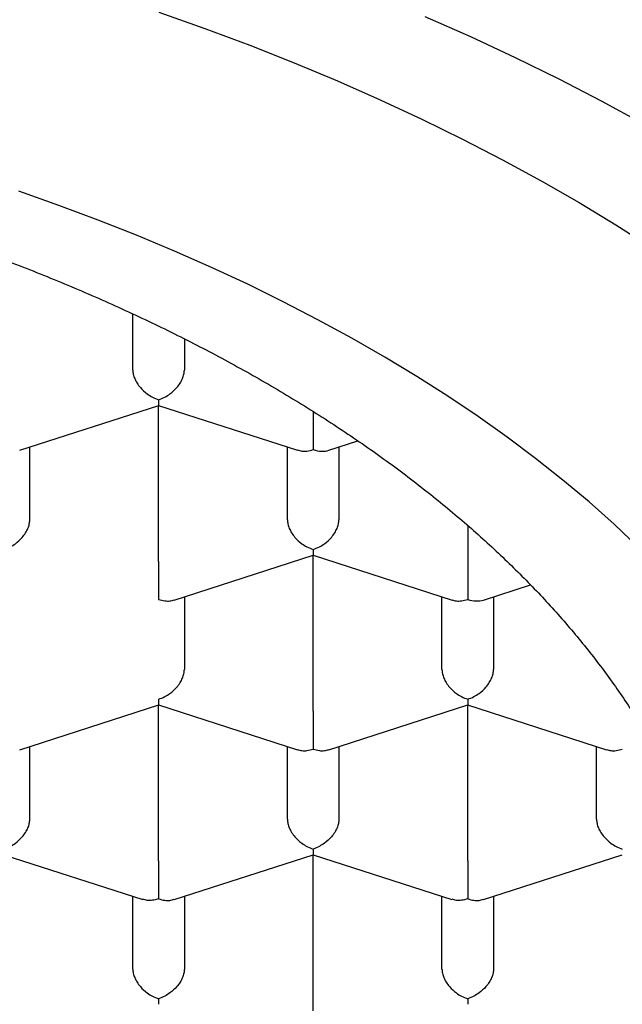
# Model space of a CAD drawing. Header units: millimetres. Extents: x 8 to 888, y 12 to 898.
# Tile 41 of 59: x 387 to 390, y 778 to 783. Entities that reach past the tile are written whole.
import ezdxf

# ---------------------------------------------------------------- set-up
doc = ezdxf.new("R2010")
doc.units = ezdxf.units.MM

msp = doc.modelspace()

# ---------------------------------------------------------------- linework, layer by layer
at = {"color": 7, "linetype": 'Continuous', "lineweight": 30}
for p, q in [((387.4879, 781.3045), (387.4879, 781.5768)), ((387.7379, 781.4558), (387.7379, 781.3045)), ((386.9392, 780.9152), (387.6133, 781.1329)), ((387.6123, 781.1329), (388.2867, 780.9152)), ((387.6129, 780.3763), (387.6129, 781.1328)), ((388.3629, 781.1027), (388.3629, 780.9183)), ((388.4397, 780.9154), (388.5792, 780.9605)), ((386.9879, 780.5781), (386.9879, 780.931)), ((388.2379, 780.5781), (388.2379, 780.931)), ((388.4879, 780.931), (388.4879, 780.5781)), ((389.1129, 780.5493), (389.1129, 780.3763)), ((387.6892, 780.1888), (388.3633, 780.4065)), ((388.3623, 780.4065), (389.0367, 780.1888)), ((388.3629, 779.6499), (388.3629, 780.4063)), ((389.1129, 780.3763), (389.1129, 780.1919)), ((389.1897, 780.189), (389.4171, 780.2624)), ((387.7379, 780.2046), (387.7379, 779.8516)), ((388.9879, 779.8516), (388.9879, 780.2046)), ((389.2379, 780.2046), (389.2379, 779.8516)), ((386.9392, 779.4624), (387.6133, 779.6801)), ((387.6123, 779.6801), (388.2867, 779.4624)), ((387.6129, 778.9234), (387.6129, 779.6799)), ((388.4392, 779.4624), (389.1133, 779.6801)), ((389.1123, 779.6801), (389.7867, 779.4624)), ((389.1129, 778.9234), (389.1129, 779.6799)), ((386.9879, 779.1252), (386.9879, 779.4781)), ((388.2379, 779.1252), (388.2379, 779.4781)), ((388.4879, 779.4781), (388.4879, 779.1252)), ((389.7379, 779.1252), (389.7379, 779.4781)), ((386.8623, 778.9537), (387.5365, 778.7361)), ((387.6892, 778.736), (388.3633, 778.9536)), ((388.3623, 778.9537), (389.0365, 778.7361)), ((388.3629, 778.197), (388.3629, 778.9535)), ((389.1892, 778.736), (389.8629, 778.9535)), ((387.4879, 778.3988), (387.4879, 778.7517)), ((387.7379, 778.7517), (387.7379, 778.3988)), ((388.9879, 778.3988), (388.9879, 778.7517)), ((389.2379, 778.7517), (389.2379, 778.3988))]:
    msp.add_line(p, q, dxfattribs=at)
at = {"color": 7, "linetype": 'Continuous', "lineweight": 30, "flags": 128}
for points in [[(387.614, 783.04), (387.8365, 782.9615), (388.0553, 782.8797), (388.2701, 782.7948), (388.481, 782.7068), (388.6876, 782.6157), (388.8899, 782.5216), (389.0877, 782.4246), (389.2809, 782.3248), (389.4693, 782.2221), (389.6529, 782.1167), (389.8315, 782.0087), (390.005, 781.8981)], [(389.9643, 782.4989), (389.7627, 782.6087), (389.5561, 782.7155), (389.3445, 782.8193), (389.1281, 782.9199), (388.9071, 783.0174)], [(389.9406, 780.446), (389.8235, 780.5561), (389.7013, 780.6644), (389.574, 780.7709), (389.4418, 780.8755), (389.3047, 780.9782), (389.1629, 781.0788), (389.0165, 781.1772), (388.8654, 781.2736), (388.7099, 781.3676), (388.5501, 781.4594), (388.386, 781.5488), (388.2178, 781.6357), (388.0456, 781.7202), (387.8695, 781.8021), (387.6896, 781.8814), (387.506, 781.958), (387.319, 782.0319), (387.1285, 782.1031), (386.9348, 782.1715)]]:
    msp.add_lwpolyline(points, dxfattribs=at)
at = {"color": 7, "linetype": 'Continuous', "lineweight": 30}
for centre in [(388.3629, 781.022), (389.1129, 780.2956)]:
    msp.add_ellipse(centre, major_axis=(0.1123, -0.0818), ratio=0.671271, start_param=5.16693, end_param=5.828644, dxfattribs=at)
for points, knots in [([(374.3379, 778.1239), (374.3392, 778.1844), (374.3417, 778.3055), (374.3622, 778.4869), (374.3948, 778.6677), (374.4407, 778.8476), (374.4996, 779.0262), (374.5714, 779.2035), (374.6559, 779.3789), (374.7539, 779.5539), (374.8657, 779.728), (374.9915, 779.901), (375.1301, 780.0709), (375.281, 780.2374), (375.4443, 780.4002), (375.6194, 780.559), (375.8062, 780.7136), (376.0062, 780.8652), (376.2195, 781.0134), (376.4461, 781.1577), (376.6835, 781.2964), (376.9289, 781.4281), (377.1817, 781.5526), (377.441, 781.6701), (377.7088, 781.7814), (377.9872, 781.8874), (378.2761, 781.9877), (378.5754, 782.0818), (378.8815, 782.1688), (379.191, 782.2476), (379.5032, 782.3183), (379.8174, 782.3811), (380.136, 782.4365), (380.4615, 782.485), (380.7935, 782.5261), (381.1316, 782.5596), (381.472, 782.585), (381.8107, 782.602), (382.1471, 782.611), (382.4808, 782.6121), (382.8143, 782.6055), (383.1501, 782.591), (383.4878, 782.5684), (383.8267, 782.5374), (384.1629, 782.4984), (384.4926, 782.4519), (384.8154, 782.3981), (385.131, 782.3374), (385.4417, 782.2694), (385.7501, 782.1936), (386.0553, 782.1098), (386.3567, 782.0178), (386.6509, 781.9188), (386.9345, 781.8138), (387.2072, 781.7032), (387.469, 781.5876), (387.7221, 781.4659), (387.9681, 781.3373), (388.2065, 781.2016), (388.4365, 781.059), (388.6555, 780.9111), (388.8609, 780.7595), (389.0528, 780.6047), (389.2314, 780.4471), (389.3982, 780.2854), (389.5542, 780.1185), (389.6989, 779.9464), (389.8315, 779.7693), (389.9506, 779.5892), (390.05, 779.4163), (390.1322, 779.2514), (390.1995, 779.095), (390.2567, 778.9374), (390.3041, 778.7776), (390.3414, 778.6158), (390.368, 778.4522), (390.3848, 778.2882), (390.3869, 778.1786), (390.3879, 778.1239)], [0, 0, 0, 0, 0.012881, 0.025772, 0.038664, 0.051545, 0.064425, 0.077317, 0.090208, 0.103089, 0.116324, 0.12957, 0.142816, 0.156051, 0.169276, 0.182513, 0.19575, 0.208976, 0.222585, 0.236207, 0.249829, 0.263438, 0.276664, 0.289901, 0.303138, 0.316363, 0.329973, 0.343595, 0.357217, 0.370826, 0.384052, 0.397288, 0.410525, 0.423751, 0.43736, 0.450982, 0.464604, 0.478214, 0.491439, 0.504676, 0.517913, 0.531138, 0.544748, 0.55837, 0.571992, 0.585601, 0.598827, 0.612064, 0.6253, 0.638526, 0.652135, 0.665757, 0.679379, 0.692989, 0.706214, 0.719451, 0.732688, 0.745914, 0.759523, 0.773145, 0.786767, 0.800376, 0.813602, 0.826839, 0.840076, 0.853301, 0.866911, 0.880533, 0.894155, 0.907764, 0.919168, 0.93058, 0.941991, 0.953396, 0.965043, 0.976698, 0.988353, 1, 1, 1, 1]), ([(387.4879, 781.3045), (387.4883, 781.2978), (387.4892, 781.2842), (387.4964, 781.2624), (387.508, 781.2403), (387.5277, 781.2141), (387.5533, 781.1907), (387.584, 781.1714), (387.6028, 781.1643), (387.6129, 781.1605)], [0, 0, 0, 0, 0.1113932, 0.2273113, 0.3489592, 0.477381, 0.6926704, 0.8348682, 1, 1, 1, 1]), ([(387.6129, 781.1605), (387.623, 781.1643), (387.6419, 781.1714), (387.6725, 781.1907), (387.6981, 781.2141), (387.7178, 781.2403), (387.7294, 781.2624), (387.7366, 781.2842), (387.7375, 781.2978), (387.7379, 781.3045)], [0, 0, 0, 0, 0.165105, 0.307294, 0.522618, 0.651026, 0.77267, 0.888592, 1, 1, 1, 1]), ([(387.6129, 781.1605), (387.6129, 781.1546), (387.6128, 781.1437), (387.6126, 781.1341), (387.6127, 781.1344), (387.6128, 781.1345)], [0, 0, 0, 0, 0.373509, 0.695176, 1, 1, 1, 1]), ([(388.2871, 780.9168), (388.2939, 780.9144), (388.308, 780.9096), (388.3342, 780.9108), (388.3529, 780.9157), (388.3629, 780.9183)], [0, 0, 0, 0, 0.3047428, 0.6264303, 1, 1, 1, 1]), ([(386.8629, 780.4341), (386.873, 780.4379), (386.8919, 780.445), (386.9225, 780.4643), (386.9481, 780.4877), (386.9678, 780.5139), (386.9794, 780.536), (386.9866, 780.5578), (386.9875, 780.5714), (386.9879, 780.5781)], [0, 0, 0, 0, 0.1651044, 0.3072931, 0.5226184, 0.6510258, 0.7726688, 0.8885917, 1, 1, 1, 1]), ([(388.2379, 780.5781), (388.2383, 780.5714), (388.2392, 780.5578), (388.2464, 780.536), (388.258, 780.5139), (388.2777, 780.4877), (388.3033, 780.4643), (388.334, 780.445), (388.3528, 780.4379), (388.3629, 780.4341)], [0, 0, 0, 0, 0.111393, 0.227311, 0.348959, 0.477381, 0.69267, 0.834868, 1, 1, 1, 1]), ([(388.3629, 780.4341), (388.373, 780.4379), (388.3919, 780.445), (388.4225, 780.4643), (388.4481, 780.4877), (388.4678, 780.5139), (388.4794, 780.536), (388.4866, 780.5578), (388.4875, 780.5714), (388.4879, 780.5781)], [0, 0, 0, 0, 0.165105, 0.307294, 0.522618, 0.651026, 0.77267, 0.888592, 1, 1, 1, 1]), ([(388.3629, 780.4341), (388.3629, 780.4282), (388.3628, 780.4173), (388.3626, 780.4077), (388.3627, 780.4079), (388.3628, 780.408)], [0, 0, 0, 0, 0.373509, 0.695176, 1, 1, 1, 1]), ([(387.6129, 780.3763), (387.6129, 780.3695), (387.6129, 780.3556), (387.6128, 780.3315), (387.6129, 780.3056), (387.613, 780.273), (387.6126, 780.2415), (387.6128, 780.2122), (387.6129, 780.199), (387.6129, 780.1919)], [0, 0, 0, 0, 0.111393, 0.227311, 0.348959, 0.477381, 0.69267, 0.834868, 1, 1, 1, 1]), ([(387.6129, 780.1919), (387.6229, 780.1893), (387.6416, 780.1844), (387.6678, 780.1832), (387.6819, 780.188), (387.6887, 780.1903)], [0, 0, 0, 0, 0.373509, 0.695176, 1, 1, 1, 1]), ([(389.0371, 780.1903), (389.0439, 780.188), (389.058, 780.1832), (389.0842, 780.1844), (389.1029, 780.1893), (389.1129, 780.1919)], [0, 0, 0, 0, 0.304743, 0.62643, 1, 1, 1, 1]), ([(387.6129, 779.7077), (387.623, 779.7115), (387.6419, 779.7186), (387.6725, 779.7379), (387.6981, 779.7613), (387.7178, 779.7875), (387.7294, 779.8096), (387.7366, 779.8314), (387.7375, 779.845), (387.7379, 779.8516)], [0, 0, 0, 0, 0.165104, 0.307293, 0.522618, 0.651026, 0.772669, 0.888592, 1, 1, 1, 1]), ([(388.9879, 779.8516), (388.9883, 779.845), (388.9892, 779.8314), (388.9964, 779.8096), (389.008, 779.7875), (389.0277, 779.7613), (389.0533, 779.7379), (389.084, 779.7186), (389.1028, 779.7115), (389.1129, 779.7077)], [0, 0, 0, 0, 0.111393, 0.227311, 0.348959, 0.477381, 0.69267, 0.834868, 1, 1, 1, 1]), ([(389.1129, 779.7077), (389.123, 779.7115), (389.1419, 779.7186), (389.1725, 779.7379), (389.1981, 779.7613), (389.2178, 779.7875), (389.2294, 779.8096), (389.2366, 779.8314), (389.2375, 779.845), (389.2379, 779.8516)], [0, 0, 0, 0, 0.165105, 0.307294, 0.522618, 0.651026, 0.77267, 0.888592, 1, 1, 1, 1]), ([(387.6129, 779.7077), (387.6129, 779.7018), (387.6128, 779.6909), (387.6126, 779.6813), (387.6127, 779.6815), (387.6128, 779.6816)], [0, 0, 0, 0, 0.373509, 0.695176, 1, 1, 1, 1]), ([(389.1129, 779.7077), (389.1129, 779.7018), (389.1128, 779.6909), (389.1126, 779.6813), (389.1127, 779.6815), (389.1128, 779.6816)], [0, 0, 0, 0, 0.373509, 0.695176, 1, 1, 1, 1]), ([(388.3629, 779.6499), (388.3629, 779.6431), (388.3629, 779.6292), (388.3628, 779.6051), (388.3629, 779.5792), (388.363, 779.5466), (388.3626, 779.5151), (388.3628, 779.4858), (388.3629, 779.4726), (388.3629, 779.4655)], [0, 0, 0, 0, 0.1113932, 0.2273113, 0.3489592, 0.477381, 0.6926704, 0.8348682, 1, 1, 1, 1]), ([(388.2871, 779.4639), (388.2939, 779.4616), (388.308, 779.4568), (388.3342, 779.458), (388.3529, 779.4629), (388.3629, 779.4655)], [0, 0, 0, 0, 0.304743, 0.62643, 1, 1, 1, 1]), ([(388.3629, 779.4655), (388.3729, 779.4629), (388.3916, 779.458), (388.4178, 779.4568), (388.4319, 779.4616), (388.4387, 779.4639)], [0, 0, 0, 0, 0.373509, 0.695176, 1, 1, 1, 1]), ([(389.7871, 779.4639), (389.7939, 779.4616), (389.808, 779.4568), (389.8342, 779.458), (389.8529, 779.4629), (389.8629, 779.4655)], [0, 0, 0, 0, 0.304743, 0.62643, 1, 1, 1, 1]), ([(386.8629, 778.9812), (386.873, 778.9851), (386.8919, 778.9922), (386.9225, 779.0114), (386.9481, 779.0348), (386.9678, 779.061), (386.9794, 779.0832), (386.9866, 779.105), (386.9875, 779.1186), (386.9879, 779.1252)], [0, 0, 0, 0, 0.165104, 0.307293, 0.522618, 0.651026, 0.772669, 0.888592, 1, 1, 1, 1]), ([(388.2379, 779.1252), (388.2383, 779.1186), (388.2392, 779.105), (388.2464, 779.0832), (388.258, 779.061), (388.2777, 779.0348), (388.3033, 779.0115), (388.334, 778.9922), (388.3528, 778.9851), (388.3629, 778.9812)], [0, 0, 0, 0, 0.111393, 0.227311, 0.348959, 0.477381, 0.69267, 0.834868, 1, 1, 1, 1]), ([(388.4879, 779.1252), (388.4875, 779.1186), (388.4866, 779.105), (388.4793, 779.0833), (388.4678, 779.0611), (388.4482, 779.0348), (388.4222, 779.0118), (388.3917, 778.9923), (388.373, 778.9851), (388.3629, 778.9812)], [0, 0, 0, 0, 0.111393, 0.227311, 0.348959, 0.477381, 0.69267, 0.834868, 1, 1, 1, 1]), ([(389.7379, 779.1252), (389.7383, 779.1186), (389.7392, 779.105), (389.7464, 779.0832), (389.758, 779.061), (389.7777, 779.0348), (389.8033, 779.0115), (389.834, 778.9922), (389.8528, 778.9851), (389.8629, 778.9812)], [0, 0, 0, 0, 0.111393, 0.227311, 0.348959, 0.477381, 0.69267, 0.834868, 1, 1, 1, 1]), ([(388.3629, 778.9812), (388.3629, 778.9754), (388.3628, 778.9645), (388.3626, 778.9549), (388.3627, 778.9551), (388.3628, 778.9552)], [0, 0, 0, 0, 0.373509, 0.695176, 1, 1, 1, 1]), ([(387.6129, 778.9234), (387.6129, 778.9166), (387.6129, 778.9028), (387.6128, 778.8787), (387.6129, 778.8528), (387.613, 778.8202), (387.6126, 778.7887), (387.6128, 778.7594), (387.6129, 778.7462), (387.6129, 778.7391)], [0, 0, 0, 0, 0.1113932, 0.2273113, 0.3489592, 0.477381, 0.6926704, 0.8348682, 1, 1, 1, 1]), ([(389.1129, 778.9234), (389.1129, 778.9166), (389.1129, 778.9028), (389.1128, 778.8787), (389.1129, 778.8528), (389.113, 778.8202), (389.1126, 778.7887), (389.1128, 778.7594), (389.1129, 778.7462), (389.1129, 778.7391)], [0, 0, 0, 0, 0.111393, 0.227311, 0.348959, 0.477381, 0.69267, 0.834868, 1, 1, 1, 1]), ([(387.6129, 778.7391), (387.6028, 778.7365), (387.5841, 778.7317), (387.5577, 778.7307), (387.5437, 778.7354), (387.537, 778.7376)], [0, 0, 0, 0, 0.373148, 0.694505, 1, 1, 1, 1]), ([(387.6129, 778.7391), (387.6229, 778.7365), (387.6416, 778.7316), (387.6678, 778.7304), (387.6819, 778.7352), (387.6887, 778.7375)], [0, 0, 0, 0, 0.373509, 0.695176, 1, 1, 1, 1]), ([(389.1129, 778.7391), (389.1028, 778.7365), (389.0841, 778.7317), (389.0577, 778.7307), (389.0437, 778.7354), (389.037, 778.7376)], [0, 0, 0, 0, 0.373148, 0.694505, 1, 1, 1, 1]), ([(389.1129, 778.7391), (389.1229, 778.7365), (389.1416, 778.7316), (389.1678, 778.7304), (389.1819, 778.7352), (389.1887, 778.7375)], [0, 0, 0, 0, 0.373509, 0.695176, 1, 1, 1, 1]), ([(387.4879, 778.3988), (387.4883, 778.3921), (387.4892, 778.3785), (387.4964, 778.3568), (387.508, 778.3346), (387.5277, 778.3084), (387.5533, 778.285), (387.584, 778.2658), (387.6028, 778.2586), (387.6129, 778.2548)], [0, 0, 0, 0, 0.111393, 0.227311, 0.348959, 0.477381, 0.69267, 0.834868, 1, 1, 1, 1]), ([(387.7379, 778.3988), (387.7375, 778.3922), (387.7366, 778.3786), (387.7293, 778.3568), (387.7178, 778.3347), (387.6982, 778.3084), (387.6722, 778.2854), (387.6417, 778.2659), (387.623, 778.2587), (387.6129, 778.2548)], [0, 0, 0, 0, 0.111393, 0.227311, 0.348959, 0.477381, 0.69267, 0.834868, 1, 1, 1, 1]), ([(388.9879, 778.3988), (388.9883, 778.3921), (388.9892, 778.3785), (388.9964, 778.3568), (389.008, 778.3346), (389.0277, 778.3084), (389.0533, 778.285), (389.084, 778.2658), (389.1028, 778.2586), (389.1129, 778.2548)], [0, 0, 0, 0, 0.1113932, 0.2273113, 0.3489592, 0.477381, 0.6926704, 0.8348682, 1, 1, 1, 1]), ([(389.2379, 778.3988), (389.2375, 778.3922), (389.2366, 778.3786), (389.2293, 778.3568), (389.2178, 778.3347), (389.1982, 778.3084), (389.1722, 778.2854), (389.1417, 778.2659), (389.123, 778.2587), (389.1129, 778.2548)], [0, 0, 0, 0, 0.111393, 0.227311, 0.348959, 0.477381, 0.69267, 0.834868, 1, 1, 1, 1]), ([(373.0129, 778.3146), (373.0131, 778.2995), (373.0134, 778.2687), (373.0147, 778.2241), (373.0165, 778.1795), (373.0189, 778.1355), (373.0216, 778.0941), (373.0248, 778.0538), (373.0282, 778.0174), (373.0315, 777.9855), (373.0347, 777.9568), (373.0385, 777.9262), (373.0433, 777.8896), (373.0494, 777.8475), (373.0565, 777.8031), (373.0641, 777.7591), (373.0721, 777.7163), (373.0804, 777.6752), (373.089, 777.6349), (373.0976, 777.5968), (373.1061, 777.561), (373.1148, 777.5261), (373.1247, 777.4881), (373.1364, 777.4453), (373.1559, 777.3779), (373.1841, 777.2883), (373.2217, 777.1816), (373.2607, 777.0807), (373.3005, 776.9862), (373.3424, 776.8934), (373.3876, 776.8002), (373.4369, 776.7051), (373.4849, 776.6184), (373.5308, 776.54), (373.5731, 776.4706), (373.6163, 776.4029), (373.6586, 776.339), (373.7028, 776.2748), (373.7527, 776.2048), (373.8072, 776.1317), (373.8611, 776.0622), (373.9097, 776.0017), (373.9542, 775.948), (373.9946, 775.9004), (374.0311, 775.8585), (374.0624, 775.8232), (374.0919, 775.7907), (374.123, 775.7567), (374.1607, 775.7164), (374.2037, 775.6714), (374.2496, 775.6245), (374.3126, 775.5616), (374.3934, 775.4838), (374.4946, 775.3906), (374.5984, 775.2993), (374.7091, 775.2063), (374.8126, 775.1231), (374.9097, 775.048), (374.9996, 774.9807), (375.0914, 774.9143), (375.1817, 774.8509), (375.2671, 774.7929), (375.3454, 774.7412), (375.4119, 774.6983), (375.4674, 774.6632), (375.5127, 774.635), (375.5534, 774.6099), (375.59, 774.5877), (375.6247, 774.5669), (375.6614, 774.5451), (375.7068, 774.5185), (375.7637, 774.4856), (375.8333, 774.4462), (375.914, 774.4015), (376.0062, 774.3517), (376.1097, 774.2974), (376.2215, 774.2406), (376.3366, 774.1841), (376.4504, 774.13), (376.5748, 774.0728), (376.7084, 774.0135), (376.8497, 773.9533), (376.9817, 773.8992), (377.104, 773.8508), (377.2143, 773.8086), (377.3185, 773.7699), (377.4229, 773.7322), (377.5365, 773.6924), (377.6599, 773.6505), (377.7935, 773.6069), (377.9374, 773.5618), (378.0872, 773.5168), (378.2417, 773.4725), (378.3956, 773.4304), (378.5482, 773.3906), (378.695, 773.3541), (378.8352, 773.3208), (378.9777, 773.2885), (379.1211, 773.2574), (379.2643, 773.228), (379.3965, 773.2021), (379.5179, 773.1793), (379.6336, 773.1586), (379.7499, 773.1388), (379.8903, 773.1159), (380.0592, 773.0903), (380.2596, 773.0625), (380.4767, 773.0353), (380.6824, 773.0126), (380.8734, 772.994), (381.0449, 772.9791), (381.2172, 772.966), (381.385, 772.9551), (381.5443, 772.9464), (381.7031, 772.9392), (381.8601, 772.9336), (382.0141, 772.9296), (382.1558, 772.9273), (382.2827, 772.9262), (382.4005, 772.9261), (382.5162, 772.9267), (382.6396, 772.9283), (382.772, 772.9311), (382.9135, 772.9352), (383.064, 772.941), (383.2292, 772.9489), (383.4096, 772.9594), (383.6033, 772.973), (383.8009, 772.9893), (383.9981, 773.0081), (384.2439, 773.0346), (384.5362, 773.0712), (384.8726, 773.1209), (385.2016, 773.1771), (385.5231, 773.2393), (385.8437, 773.3088), (386.1632, 773.3859), (386.481, 773.4708), (386.7906, 773.5617), (387.0917, 773.6584), (387.3843, 773.7607), (387.6849, 773.8746), (387.9916, 774.0011), (388.3027, 774.1414), (388.6016, 774.2884), (388.8143, 774.4023), (388.9468, 774.477), (389.0013, 774.5083), (389.0474, 774.5352), (389.0828, 774.5561), (389.1088, 774.5716), (389.1278, 774.583), (389.1469, 774.5946), (389.1707, 774.609), (389.2021, 774.6282), (389.2411, 774.6523), (389.2874, 774.6814), (389.3409, 774.7155), (389.4013, 774.7548), (389.4662, 774.7979), (389.5479, 774.8534), (389.6405, 774.9183), (389.7403, 774.9908), (389.8306, 775.0587), (389.9068, 775.1179), (389.9704, 775.1686), (390.0219, 775.2105), (390.0665, 775.2477), (390.0989, 775.275), (390.1215, 775.2944), (390.1383, 775.3088), (390.1583, 775.3261), (390.1829, 775.3477), (390.2122, 775.3736), (390.2601, 775.4166), (390.3218, 775.4734), (390.3905, 775.5389), (390.4495, 775.5968), (390.4991, 775.6469), (390.5413, 775.6905), (390.5728, 775.7237), (390.5952, 775.7477), (390.6122, 775.7661), (390.6311, 775.7867), (390.6548, 775.8127), (390.684, 775.8455), (390.7209, 775.8876), (390.7626, 775.9363), (390.806, 775.9885), (390.8461, 776.038), (390.8818, 776.0832), (390.9134, 776.1242), (390.9411, 776.161), (390.9661, 776.1947), (390.9884, 776.2254), (391.0103, 776.2562), (391.0353, 776.2918), (391.0661, 776.3366), (391.1036, 776.3929), (391.1434, 776.4549), (391.1816, 776.517), (391.2147, 776.5726), (391.243, 776.6219), (391.266, 776.6633), (391.2848, 776.6978), (391.2999, 776.7262), (391.3139, 776.753), (391.329, 776.7824), (391.3472, 776.8188), (391.3682, 776.8617), (391.3899, 776.9079), (391.4109, 776.9542), (391.4311, 777.0001), (391.4498, 777.0446), (391.466, 777.0844), (391.4791, 777.1175), (391.4891, 777.1435), (391.4978, 777.1666), (391.5063, 777.1896), (391.5155, 777.215), (391.5254, 777.2429), (391.5358, 777.2735), (391.5495, 777.3145), (391.5666, 777.3684), (391.5868, 777.4368), (391.6069, 777.5106), (391.6249, 777.5835), (391.6401, 777.6512), (391.6527, 777.7128), (391.6632, 777.7698), (391.6718, 777.8207), (391.6775, 777.8582), (391.6814, 777.8855), (391.6845, 777.9075), (391.688, 777.9348), (391.6921, 777.9689), (391.6965, 778.0099), (391.701, 778.0576), (391.7053, 778.1122), (391.7089, 778.1737), (391.7116, 778.2419), (391.7121, 778.2897), (391.7124, 778.3147)], [0, 0, 0, 0, 0.002282, 0.004644, 0.007088, 0.009616, 0.012168, 0.014449, 0.016737, 0.018594, 0.020077, 0.021769, 0.023871, 0.026347, 0.028914, 0.031413, 0.033844, 0.036208, 0.038446, 0.040753, 0.042733, 0.044586, 0.046761, 0.049274, 0.051961, 0.058408, 0.064828, 0.070598, 0.076109, 0.081536, 0.087082, 0.092789, 0.098687, 0.102834, 0.107136, 0.111446, 0.11539, 0.119031, 0.123496, 0.128613, 0.132951, 0.136844, 0.140302, 0.143398, 0.146148, 0.148551, 0.150368, 0.152616, 0.155322, 0.158468, 0.161687, 0.164831, 0.171318, 0.177732, 0.184291, 0.190761, 0.197413, 0.202334, 0.207398, 0.212602, 0.217614, 0.222176, 0.226289, 0.229951, 0.232514, 0.234799, 0.236834, 0.23866, 0.240277, 0.242, 0.244111, 0.246974, 0.250336, 0.254196, 0.258555, 0.263412, 0.268663, 0.273978, 0.279061, 0.283913, 0.290443, 0.296502, 0.30209, 0.307207, 0.311854, 0.315798, 0.320039, 0.324641, 0.329604, 0.334927, 0.340611, 0.346657, 0.352516, 0.358577, 0.3644, 0.369935, 0.375181, 0.380139, 0.385805, 0.39104, 0.395843, 0.400216, 0.404194, 0.408297, 0.412696, 0.419227, 0.426316, 0.433965, 0.442172, 0.447955, 0.453986, 0.460101, 0.465923, 0.471436, 0.476641, 0.48238, 0.487691, 0.492575, 0.49703, 0.500808, 0.504744, 0.508995, 0.51356, 0.518441, 0.523636, 0.529147, 0.535572, 0.542377, 0.549312, 0.556203, 0.563048, 0.57516, 0.58713, 0.598958, 0.610644, 0.622218, 0.6344, 0.646486, 0.658476, 0.670371, 0.682179, 0.693903, 0.707613, 0.721214, 0.734756, 0.748247, 0.751243, 0.753932, 0.756195, 0.758031, 0.759173, 0.760052, 0.760865, 0.762035, 0.763611, 0.765574, 0.767923, 0.770659, 0.773782, 0.777287, 0.780853, 0.786769, 0.792273, 0.797365, 0.802043, 0.80543, 0.80853, 0.811222, 0.813495, 0.814427, 0.815365, 0.816589, 0.818117, 0.819947, 0.822078, 0.827172, 0.83183, 0.83562, 0.83906, 0.842023, 0.84444, 0.845747, 0.846826, 0.848119, 0.849845, 0.852005, 0.8546, 0.858129, 0.861557, 0.864757, 0.867731, 0.870268, 0.872611, 0.874752, 0.876686, 0.878429, 0.88056, 0.883377, 0.886828, 0.891059, 0.894874, 0.898272, 0.901254, 0.903871, 0.905805, 0.907516, 0.909003, 0.910635, 0.912813, 0.915536, 0.918315, 0.921061, 0.923773, 0.926451, 0.928923, 0.93078, 0.932276, 0.9335, 0.934828, 0.936304, 0.937928, 0.9397, 0.94163, 0.945077, 0.949046, 0.953468, 0.957815, 0.96158, 0.965082, 0.968314, 0.971206, 0.97366, 0.974721, 0.975912, 0.977508, 0.979508, 0.981912, 0.984721, 0.987935, 0.991552, 0.995574, 1, 1, 1, 1]), ([(387.6129, 778.2548), (387.6129, 778.249), (387.6128, 778.2381), (387.6126, 778.2285), (387.6127, 778.2287), (387.6128, 778.2288)], [0, 0, 0, 0, 0.373509, 0.695176, 1, 1, 1, 1]), ([(389.1129, 778.2548), (389.1129, 778.249), (389.1128, 778.2381), (389.1126, 778.2285), (389.1127, 778.2287), (389.1128, 778.2288)], [0, 0, 0, 0, 0.373509, 0.695176, 1, 1, 1, 1])]:
    msp.add_open_spline(points, degree=3, knots=knots, dxfattribs=at)

doc.saveas('drawing.dxf')
